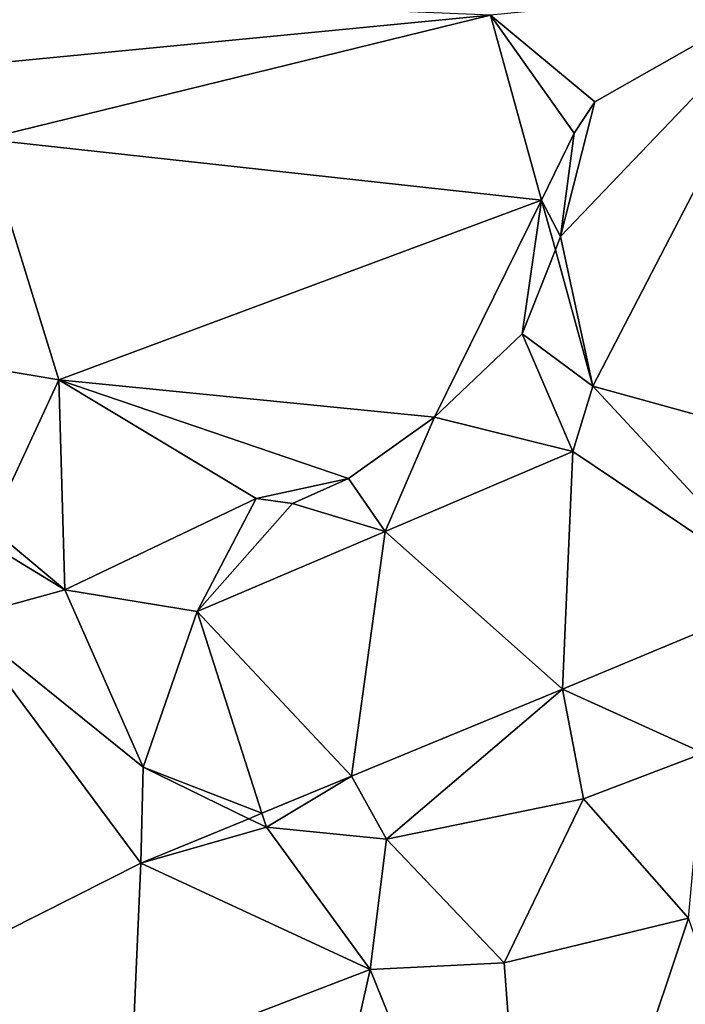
# Model space of a CAD drawing. Header units: inches. Extents: x 92348 to 92626, y 1600224 to 1600387.
# Tile 32 of 117: x 92429 to 92439, y 1600321 to 1600335. Entities that reach past the tile are written whole.
import ezdxf

# ---------------------------------------------------------------- set-up
doc = ezdxf.new("R2010")
doc.units = ezdxf.units.IN
doc.header["$MEASUREMENT"] = 0
for name, color, linetype in [('Bygning', 10, 'Continuous'), ('Objekter_Mur', 10, 'Continuous'), ('Terreng_ortofoto', 10, 'Continuous')]:
    doc.layers.add(name, color=color, linetype=linetype)

msp = doc.modelspace()

# ---------------------------------------------------------------- linework, layer by layer
at = {"layer": 'Bygning', "color": 74, "true_color": 0x55aa00}
msp.add_3dface([(92438.632, 1600338.094, 121.82), (92422.17, 1600333.316, 121.84), (92422.17, 1600333.316, 117.395), (92438.632, 1600338.094, 116.307)], dxfattribs=at)
at = {"layer": 'Terreng_ortofoto'}
for points in [[(92435.864, 1600335.028, 115.84), (92428.039, 1600335.358, 116.617), (92428.292, 1600334.296, 116.273)], [(92440.352, 1600335.474, 116), (92435.864, 1600335.028, 115.84), (92437.37, 1600333.773, 116)], [(92440.352, 1600335.474, 116), (92437.37, 1600333.773, 116), (92436.875, 1600331.824, 116)], [(92440.352, 1600335.474, 116), (92436.875, 1600331.824, 116), (92437.344, 1600329.659, 115.8)], [(92440.352, 1600335.474, 116), (92437.344, 1600329.659, 115.8), (92443.399, 1600327.986, 116.13)], [(92435.864, 1600335.028, 115.84), (92428.292, 1600334.296, 116.273), (92428.545, 1600333.233, 116.396)], [(92436.602, 1600332.353, 115.82), (92435.864, 1600335.028, 115.84), (92428.545, 1600333.233, 116.396)], [(92436.602, 1600332.353, 115.82), (92437.07, 1600333.32, 116), (92435.864, 1600335.028, 115.84)], [(92435.864, 1600335.028, 115.84), (92437.07, 1600333.32, 116), (92437.37, 1600333.773, 116)], [(92436.875, 1600331.824, 116), (92437.37, 1600333.773, 116), (92437.07, 1600333.32, 116)], [(92428.545, 1600333.233, 116.396), (92428.246, 1600329.984, 116), (92429.621, 1600329.752, 116)], [(92436.602, 1600332.353, 115.82), (92428.545, 1600333.233, 116.396), (92429.621, 1600329.752, 116)], [(92436.602, 1600332.353, 115.82), (92436.875, 1600331.824, 116), (92437.07, 1600333.32, 116)], [(92436.602, 1600332.353, 115.82), (92429.621, 1600329.752, 116), (92435.052, 1600329.214, 116)], [(92436.602, 1600332.353, 115.82), (92435.052, 1600329.214, 116), (92436.321, 1600330.416, 116)], [(92436.602, 1600332.353, 115.82), (92436.321, 1600330.416, 116), (92436.8, 1600331.633, 115.815)], [(92436.602, 1600332.353, 115.82), (92436.8, 1600331.633, 115.815), (92436.875, 1600331.824, 116)], [(92437.344, 1600329.659, 115.8), (92436.875, 1600331.824, 116), (92436.8, 1600331.633, 115.815)], [(92437.344, 1600329.659, 115.8), (92436.8, 1600331.633, 115.815), (92436.321, 1600330.416, 116)], [(92437.052, 1600328.715, 115.73), (92436.321, 1600330.416, 116), (92435.052, 1600329.214, 116)], [(92437.344, 1600329.659, 115.8), (92436.321, 1600330.416, 116), (92437.052, 1600328.715, 115.73)], [(92429.621, 1600329.752, 116), (92428.246, 1600329.984, 116), (92428.63, 1600327.614, 115.25)], [(92429.621, 1600329.752, 116), (92428.63, 1600327.614, 115.25), (92429.711, 1600326.716, 115.23)], [(92429.621, 1600329.752, 116), (92429.711, 1600326.716, 115.23), (92432.473, 1600328.034, 116)], [(92429.621, 1600329.752, 116), (92432.473, 1600328.034, 116), (92433.811, 1600328.323, 116)], [(92435.052, 1600329.214, 116), (92429.621, 1600329.752, 116), (92433.811, 1600328.323, 116)], [(92437.344, 1600329.659, 115.8), (92437.052, 1600328.715, 115.73), (92440.15, 1600326.632, 115.905)], [(92437.344, 1600329.659, 115.8), (92440.15, 1600326.632, 115.905), (92443.399, 1600327.986, 116.13)], [(92435.052, 1600329.214, 116), (92433.811, 1600328.323, 116), (92434.338, 1600327.558, 115.555)], [(92437.052, 1600328.715, 115.73), (92435.052, 1600329.214, 116), (92434.338, 1600327.558, 115.555)], [(92437.052, 1600328.715, 115.73), (92434.338, 1600327.558, 115.555), (92436.901, 1600325.277, 115.68)], [(92440.15, 1600326.632, 115.905), (92437.052, 1600328.715, 115.73), (92436.901, 1600325.277, 115.68)], [(92432.473, 1600328.034, 116), (92433.002, 1600327.962, 116), (92433.811, 1600328.323, 116)], [(92434.338, 1600327.558, 115.555), (92433.811, 1600328.323, 116), (92433.002, 1600327.962, 116)], [(92431.624, 1600326.401, 115.38), (92432.473, 1600328.034, 116), (92429.711, 1600326.716, 115.23)], [(92431.624, 1600326.401, 115.38), (92433.002, 1600327.962, 116), (92432.473, 1600328.034, 116)], [(92431.624, 1600326.401, 115.38), (92434.338, 1600327.558, 115.555), (92433.002, 1600327.962, 116)], [(92428.63, 1600327.614, 115.25), (92428.803, 1600327.267, 115.25), (92429.711, 1600326.716, 115.23)], [(92431.624, 1600326.401, 115.38), (92433.855, 1600324.017, 115.45), (92434.338, 1600327.558, 115.555)], [(92434.338, 1600327.558, 115.555), (92433.855, 1600324.017, 115.45), (92436.901, 1600325.277, 115.68)], [(92428.18, 1600326.294, 115), (92429.711, 1600326.716, 115.23), (92428.803, 1600327.267, 115.25)], [(92428.18, 1600326.294, 115), (92430.841, 1600324.15, 115), (92429.711, 1600326.716, 115.23)], [(92431.624, 1600326.401, 115.38), (92429.711, 1600326.716, 115.23), (92430.841, 1600324.15, 115)], [(92440.15, 1600326.632, 115.905), (92436.901, 1600325.277, 115.68), (92438.941, 1600324.35, 115)], [(92431.624, 1600326.401, 115.38), (92430.841, 1600324.15, 115), (92432.557, 1600323.481, 115.352)], [(92431.624, 1600326.401, 115.38), (92432.557, 1600323.481, 115.352), (92433.855, 1600324.017, 115.45)], [(92428.18, 1600326.294, 115), (92426.9, 1600320.788, 114.69), (92430.809, 1600322.758, 115.22)], [(92428.18, 1600326.294, 115), (92430.809, 1600322.758, 115.22), (92430.841, 1600324.15, 115)], [(92436.901, 1600325.277, 115.68), (92433.855, 1600324.017, 115.45), (92434.359, 1600323.107, 115)], [(92436.901, 1600325.277, 115.68), (92434.359, 1600323.107, 115), (92437.205, 1600323.691, 115)], [(92436.901, 1600325.277, 115.68), (92437.205, 1600323.691, 115), (92438.941, 1600324.35, 115)], [(92438.725, 1600321.964, 114), (92438.941, 1600324.35, 115), (92437.205, 1600323.691, 115)], [(92430.841, 1600324.15, 115), (92430.809, 1600322.758, 115.22), (92432.368, 1600323.403, 115.338)], [(92432.557, 1600323.481, 115.352), (92430.841, 1600324.15, 115), (92432.368, 1600323.403, 115.338)], [(92433.855, 1600324.017, 115.45), (92432.557, 1600323.481, 115.352), (92432.622, 1600323.278, 115)], [(92433.855, 1600324.017, 115.45), (92432.622, 1600323.278, 115), (92434.359, 1600323.107, 115)], [(92436.058, 1600321.316, 114), (92437.205, 1600323.691, 115), (92434.359, 1600323.107, 115)], [(92438.725, 1600321.964, 114), (92437.205, 1600323.691, 115), (92436.058, 1600321.316, 114)], [(92432.622, 1600323.278, 115), (92432.368, 1600323.403, 115.338), (92430.809, 1600322.758, 115.22)], [(92432.622, 1600323.278, 115), (92432.557, 1600323.481, 115.352), (92432.368, 1600323.403, 115.338)], [(92432.622, 1600323.278, 115), (92430.809, 1600322.758, 115.22), (92434.125, 1600321.221, 114)], [(92434.359, 1600323.107, 115), (92432.622, 1600323.278, 115), (92434.125, 1600321.221, 114)], [(92436.058, 1600321.316, 114), (92434.359, 1600323.107, 115), (92434.125, 1600321.221, 114)], [(92430.682, 1600319.901, 114), (92430.809, 1600322.758, 115.22), (92426.9, 1600320.788, 114.69)], [(92430.682, 1600319.901, 114), (92434.125, 1600321.221, 114), (92430.809, 1600322.758, 115.22)], [(92438.725, 1600321.964, 114), (92436.058, 1600321.316, 114), (92436.508, 1600315.322, 113)], [(92438.725, 1600321.964, 114), (92436.508, 1600315.322, 113), (92441.129, 1600315.008, 113)], [(92436.058, 1600321.316, 114), (92434.125, 1600321.221, 114), (92436.508, 1600315.322, 113)], [(92430.682, 1600319.901, 114), (92432.605, 1600314.453, 113), (92434.125, 1600321.221, 114)], [(92434.125, 1600321.221, 114), (92432.605, 1600314.453, 113), (92436.508, 1600315.322, 113)], [(92427.096, 1600319.315, 114), (92430.682, 1600319.901, 114), (92426.9, 1600320.788, 114.69)]]:
    msp.add_3dface(points, dxfattribs=at)

# ---------------------------------------------------------------- meshes
at = {"layer": 'Bygning', "color": 74, "true_color": 0x55aa00}
mesh = msp.add_polyface(dxfattribs=at)
corners = [(92438.632, 1600338.094, 121.82), (92437.156, 1600342.581, 125.18), (92427.561, 1600339.715, 125.045), (92420.772, 1600337.692, 124.95), (92422.003, 1600333.841, 122.213), (92422.17, 1600333.316, 121.84)]
mesh.append_faces([[corners[k] for k in face] for face in [(5, 2, 4), (5, 0, 2), (2, 3, 4), (0, 1, 2)]])
mesh = msp.add_polyface(dxfattribs=at)
corners = [(92438.632, 1600338.094, 121.82), (92437.156, 1600342.581, 125.18), (92427.561, 1600339.715, 125.045), (92420.772, 1600337.692, 124.95), (92422.003, 1600333.841, 122.213), (92422.17, 1600333.316, 121.84)]
mesh.append_faces([[corners[k] for k in face] for face in [(5, 2, 4), (5, 0, 2), (2, 3, 4), (0, 1, 2)]])
at = {"layer": 'Objekter_Mur', "color": 24, "true_color": 0xaa170d}
mesh = msp.add_polyface(dxfattribs=at)
corners = [(92522.328, 1600295.5, 107.395), (92522.379, 1600295.938, 107.395), (92522.379, 1600295.938, 106.395), (92522.328, 1600295.5, 106.395), (92427.25, 1600334.688, 116.622), (92427.516, 1600333.5, 116.622), (92427.82, 1600333.562, 116.622), (92427.668, 1600334.75, 116.622), (92427.941, 1600333.625, 116.622), (92427.25, 1600334.688, 115.622), (92427.516, 1600333.5, 115.622), (92427.941, 1600333.625, 115.622), (92427.668, 1600334.75, 115.622), (92427.82, 1600333.562, 115.622), (92522.523, 1600297.188, 108.43), (92522.562, 1600297.562, 108.43), (92522.562, 1600297.562, 107.43), (92522.523, 1600297.188, 107.43), (92522.414, 1600296.25, 107.83), (92522.449, 1600296.562, 107.83), (92522.449, 1600296.562, 106.83), (92522.414, 1600296.25, 106.83), (92522.449, 1600296.562, 108.03), (92522.488, 1600296.875, 108.03), (92522.488, 1600296.875, 107.03), (92522.449, 1600296.562, 107.03), (92522.598, 1600297.875, 108.815), (92522.629, 1600298.125, 108.815), (92522.629, 1600298.125, 107.815), (92522.598, 1600297.875, 107.815), (92522.488, 1600296.875, 108.23), (92522.523, 1600297.188, 108.23), (92522.523, 1600297.188, 107.23), (92522.488, 1600296.875, 107.23), (92522.379, 1600295.938, 107.63), (92522.414, 1600296.25, 107.63), (92522.414, 1600296.25, 106.63), (92522.379, 1600295.938, 106.63), (92522.629, 1600298.125, 108.963), (92522.652, 1600298.312, 108.963), (92522.652, 1600298.312, 107.963), (92522.629, 1600298.125, 107.963), (92522.562, 1600297.562, 108.63), (92522.598, 1600297.875, 108.63), (92522.598, 1600297.875, 107.63), (92522.562, 1600297.562, 107.63), (92524.062, 1600295.75, 107.395), (92524.016, 1600295.312, 107.395)]
mesh.append_faces([[corners[k] for k in face] for face in [(0, 1, 2), (0, 2, 3), (4, 5, 6), (7, 6, 8), (7, 4, 6), (4, 5, 6), (7, 6, 8), (7, 4, 6), (5, 9, 10), (7, 8, 11), (7, 11, 12), (4, 7, 12), (8, 6, 13), (8, 13, 11), (14, 15, 16), (14, 16, 17), (18, 19, 20), (18, 20, 21), (22, 23, 24), (22, 24, 25), (26, 27, 28), (26, 28, 29), (22, 23, 24), (22, 24, 25), (4, 7, 12), (14, 15, 16), (14, 16, 17), (30, 31, 32), (30, 32, 33), (30, 31, 32), (30, 32, 33), (18, 19, 20), (18, 20, 21), (34, 35, 36), (34, 36, 37), (34, 35, 36), (34, 36, 37), (7, 8, 11), (7, 11, 12), (38, 39, 40), (38, 40, 41), (26, 27, 28), (26, 28, 29), (42, 43, 44), (42, 44, 45), (42, 43, 44), (42, 44, 45), (38, 39, 40), (38, 40, 41), (6, 5, 10), (6, 10, 13), (8, 6, 13), (8, 13, 11), (46, 1, 0), (5, 9, 10), (6, 5, 10), (6, 10, 13), (46, 1, 0), (47, 0, 3), (0, 1, 2), (0, 2, 3), (47, 0, 3)]], dxfattribs={"color": 254})
mesh = msp.add_polyface(dxfattribs=at)
corners = [(92522.328, 1600295.5, 107.395), (92522.379, 1600295.938, 107.395), (92522.379, 1600295.938, 106.395), (92522.328, 1600295.5, 106.395), (92427.25, 1600334.688, 116.622), (92427.516, 1600333.5, 116.622), (92427.82, 1600333.562, 116.622), (92427.668, 1600334.75, 116.622), (92427.941, 1600333.625, 116.622), (92427.25, 1600334.688, 115.622), (92427.516, 1600333.5, 115.622), (92427.941, 1600333.625, 115.622), (92427.668, 1600334.75, 115.622), (92427.82, 1600333.562, 115.622), (92522.523, 1600297.188, 108.43), (92522.562, 1600297.562, 108.43), (92522.562, 1600297.562, 107.43), (92522.523, 1600297.188, 107.43), (92522.414, 1600296.25, 107.83), (92522.449, 1600296.562, 107.83), (92522.449, 1600296.562, 106.83), (92522.414, 1600296.25, 106.83), (92522.449, 1600296.562, 108.03), (92522.488, 1600296.875, 108.03), (92522.488, 1600296.875, 107.03), (92522.449, 1600296.562, 107.03), (92522.598, 1600297.875, 108.815), (92522.629, 1600298.125, 108.815), (92522.629, 1600298.125, 107.815), (92522.598, 1600297.875, 107.815), (92522.488, 1600296.875, 108.23), (92522.523, 1600297.188, 108.23), (92522.523, 1600297.188, 107.23), (92522.488, 1600296.875, 107.23), (92522.379, 1600295.938, 107.63), (92522.414, 1600296.25, 107.63), (92522.414, 1600296.25, 106.63), (92522.379, 1600295.938, 106.63), (92522.629, 1600298.125, 108.963), (92522.652, 1600298.312, 108.963), (92522.652, 1600298.312, 107.963), (92522.629, 1600298.125, 107.963), (92522.562, 1600297.562, 108.63), (92522.598, 1600297.875, 108.63), (92522.598, 1600297.875, 107.63), (92522.562, 1600297.562, 107.63), (92524.062, 1600295.75, 107.395), (92524.016, 1600295.312, 107.395)]
mesh.append_faces([[corners[k] for k in face] for face in [(0, 1, 2), (0, 2, 3), (4, 5, 6), (7, 6, 8), (7, 4, 6), (4, 5, 6), (7, 6, 8), (7, 4, 6), (5, 9, 10), (7, 8, 11), (7, 11, 12), (4, 7, 12), (8, 6, 13), (8, 13, 11), (14, 15, 16), (14, 16, 17), (18, 19, 20), (18, 20, 21), (22, 23, 24), (22, 24, 25), (26, 27, 28), (26, 28, 29), (22, 23, 24), (22, 24, 25), (4, 7, 12), (14, 15, 16), (14, 16, 17), (30, 31, 32), (30, 32, 33), (30, 31, 32), (30, 32, 33), (18, 19, 20), (18, 20, 21), (34, 35, 36), (34, 36, 37), (34, 35, 36), (34, 36, 37), (7, 8, 11), (7, 11, 12), (38, 39, 40), (38, 40, 41), (26, 27, 28), (26, 28, 29), (42, 43, 44), (42, 44, 45), (42, 43, 44), (42, 44, 45), (38, 39, 40), (38, 40, 41), (6, 5, 10), (6, 10, 13), (8, 6, 13), (8, 13, 11), (46, 1, 0), (5, 9, 10), (6, 5, 10), (6, 10, 13), (46, 1, 0), (47, 0, 3), (0, 1, 2), (0, 2, 3), (47, 0, 3)]])

doc.saveas('drawing.dxf')
